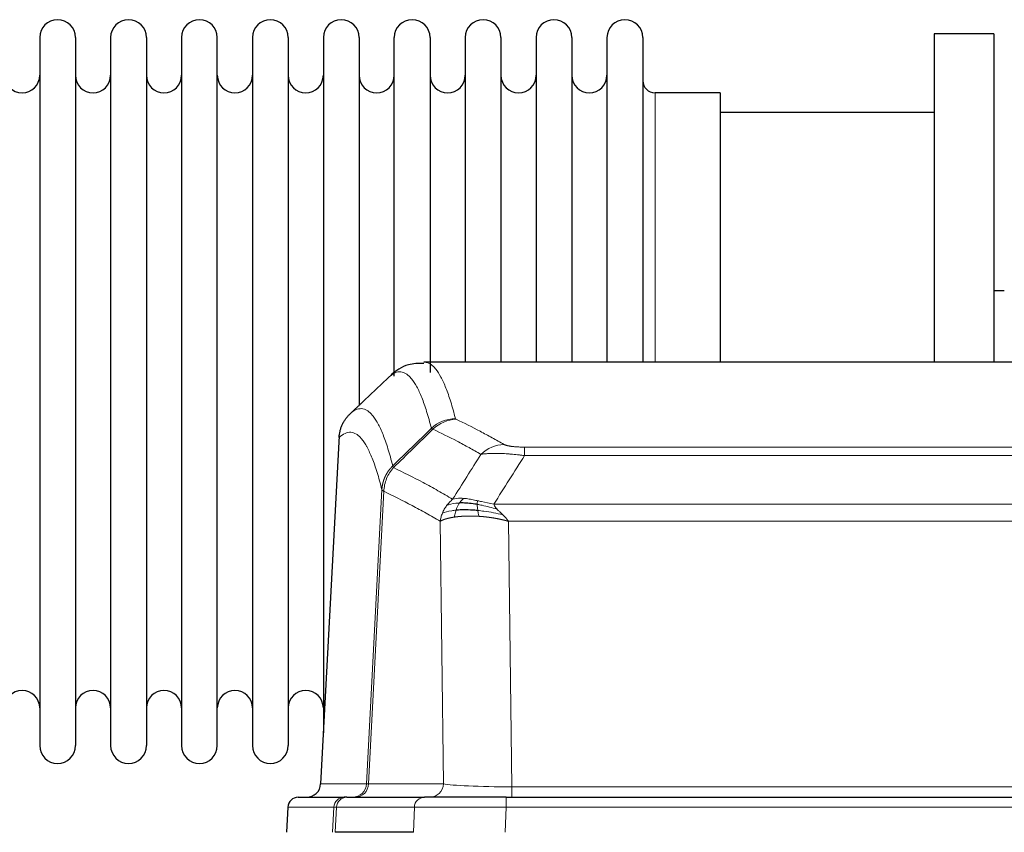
# Model space of a CAD drawing. Header units: inches. Extents: x 0 to 20790, y -12 to 14700.
# Tile 178 of 256: x 4586 to 4866, y 12181 to 12413. Entities that reach past the tile are written whole.
import ezdxf

# ---------------------------------------------------------------- set-up
doc = ezdxf.new("R2010")
doc.units = ezdxf.units.IN
doc.layers.add('1', color=7, linetype='Continuous', true_color=0xffffff)

msp = doc.modelspace()

# ---------------------------------------------------------------- linework, layer by layer
at = {"layer": '1', "color": 2, "linetype": 'Continuous', "lineweight": 25}
for p, q in [((4846.134, 12408.942), (4846.134, 12315.344)), ((4863.134, 12408.942), (4846.134, 12408.942)), ((4863.134, 12408.942), (4863.134, 12315.344)), ((4591.334, 12407.842), (4591.334, 12206.042)), ((4601.534, 12407.842), (4601.534, 12206.042)), ((4611.534, 12407.842), (4611.534, 12206.042)), ((4621.734, 12407.842), (4621.734, 12206.042)), ((4631.734, 12407.842), (4631.734, 12206.042)), ((4641.934, 12206.042), (4641.934, 12407.842)), ((4651.934, 12407.842), (4651.934, 12206.042)), ((4662.134, 12407.842), (4662.134, 12206.042)), ((4672.134, 12407.842), (4672.134, 12306.942)), ((4682.334, 12407.842), (4682.334, 12306.942)), ((4692.334, 12311.319), (4692.334, 12407.842)), ((4702.534, 12407.842), (4702.534, 12312.377)), ((4712.534, 12407.842), (4712.534, 12315.342)), ((4722.734, 12407.842), (4722.734, 12315.342)), ((4732.734, 12407.842), (4732.734, 12315.342)), ((4742.934, 12407.842), (4742.934, 12315.342)), ((4752.934, 12407.842), (4752.934, 12315.342)), ((4763.134, 12407.842), (4763.134, 12315.342)), ((4785.134, 12392.092), (4766.634, 12392.092)), ((4785.134, 12392.092), (4785.134, 12315.338)), ((4846.134, 12386.442), (4785.128, 12386.442)), ((4866.097, 12335.703), (4863.101, 12335.703)), ((4963.488, 12315.336), (4700.78, 12315.336)), ((4672.134, 12306.942), (4672.134, 12209.72)), ((4682.334, 12306.942), (4682.334, 12303.03)), ((4676.632, 12294.317), (4671.358, 12195.124)), ((4664.986, 12191.336), (4678.097, 12191.336)), ((4678.794, 12191.336), (4678.097, 12191.336)), ((4678.794, 12191.336), (4700.968, 12191.336)), ((4724.223, 12191.336), (4700.968, 12191.336)), ((4724.223, 12191.336), (4940.044, 12191.336)), ((4661.976, 12188.496), (4661.595, 12181.336)), ((4697.768, 12181.336), (4675.514, 12181.336))]:
    msp.add_line(p, q, dxfattribs=at)
at = {"layer": '1', "color": 110, "linetype": 'Continuous', "lineweight": 13}
for p, q in [((4766.634, 12392.092), (4766.634, 12315.338)), ((4676.618, 12293.823), (4671.37, 12195.127)), ((4729.462, 12291.13), (4934.805, 12291.13)), ((4729.462, 12288.713), (4729.462, 12291.13)), ((4934.805, 12288.713), (4729.462, 12288.713)), ((4684.436, 12195.127), (4688.813, 12278.996)), ((4689.369, 12278.519), (4685.017, 12195.127)), ((4720.731, 12274.883), (4943.536, 12274.883)), ((4706.369, 12195.127), (4705.412, 12269.974)), ((4724.844, 12269.984), (4725.812, 12194.301)), ((4939.424, 12269.984), (4724.844, 12269.984)), ((4671.37, 12195.127), (4684.436, 12195.127)), ((4685.017, 12195.127), (4706.369, 12195.127)), ((4725.812, 12194.301), (4938.455, 12194.301)), ((4725.812, 12191.336), (4725.812, 12194.301)), ((4724.223, 12188.493), (4724.223, 12191.336)), ((4661.992, 12188.493), (4661.612, 12181.336)), ((4675.103, 12188.493), (4661.992, 12188.493)), ((4674.729, 12181.336), (4675.103, 12188.493)), ((4675.887, 12188.493), (4675.514, 12181.336)), ((4698.061, 12188.493), (4675.887, 12188.493)), ((4697.768, 12181.336), (4698.061, 12188.493)), ((4724.223, 12188.493), (4723.93, 12181.336)), ((4940.044, 12188.493), (4724.223, 12188.493))]:
    msp.add_line(p, q, dxfattribs=at)
at = {"layer": '1', "color": 2, "linetype": 'Continuous', "lineweight": 25}
for centre, radius, start, end in [((4596.434, 12407.842), 5.1, 0, 180), ((4616.634, 12407.842), 5.1, 0, 180), ((4636.834, 12407.842), 5.1, 0, 180), ((4657.034, 12407.842), 5.1, 0, 180), ((4677.234, 12407.842), 5.1, 0, 180), ((4697.434, 12407.842), 5.1, 0, 180), ((4717.634, 12407.842), 5.1, 0, 180), ((4737.834, 12407.842), 5.1, 0, 180), ((4758.034, 12407.842), 5.1, 0, 180), ((4586.334, 12397.092), 5, 180, 0), ((4606.534, 12397.092), 5, 180, 0), ((4626.734, 12397.092), 5, 180, 0), ((4646.934, 12397.092), 5, 180, 0), ((4667.134, 12397.092), 5, 180, 0), ((4687.334, 12397.092), 5, 180, 0), ((4707.534, 12397.092), 5, 180, 0), ((4727.734, 12397.092), 5, 180, 0), ((4747.934, 12397.092), 5, 180, 0), ((4766.634, 12395.592), 3.5, 180, 270), ((4586.334, 12216.792), 5, 0, 180), ((4606.534, 12216.792), 5, 0, 180), ((4626.734, 12216.792), 5, 0, 180), ((4646.934, 12216.792), 5, 0, 180), ((4667.134, 12216.792), 5, 0, 180), ((4596.434, 12206.042), 5.1, 180, 0), ((4616.634, 12206.042), 5.1, 180, 0), ((4636.834, 12206.042), 5.1, 180, 0), ((4657.034, 12206.042), 5.1, 180, 0)]:
    msp.add_arc(centre, radius, start, end, dxfattribs=at)
at = {"layer": '1', "color": 110, "linetype": 'Continuous', "lineweight": 13}
for centre, major_axis, ratio, start_param, end_param in [((4709.767, 12289.28), (-9.695, -2.45), 0.9931439, 4.4664808, 5.2238901), ((4709.954, 12289.119), (-4.281, -9.037), 0.9659395, 3.5975691, 4.3432065), ((4723.615, 12281.973), (-4.97, -8.677), 0.9635717, 3.6779385, 4.4208965), ((4680.444, 12195.336), (0, 4), 0.9993908, 3.1415927, 4.6600291), ((4681.142, 12195.336), (0, 4), 0.9702957, 3.1415927, 4.6600291), ((4704.462, 12195.336), (20.038, 0.208), 0.001459, 3.176361, 3.3855124), ((4702.494, 12195.336), (0, 4), 0.9702957, 3.1415927, 4.6600291), ((4725.733, 12195.336), (-20.002, 0.052), 0.0517476, 0.2535919, 1.5749043), ((4678.097, 12188.336), (0, 3), 0.9993908, 0, 1.5184364), ((4678.794, 12188.336), (0, 3), 0.9702957, 0, 1.5184364), ((4700.968, 12188.336), (0, 3), 0.9702957, 0, 1.5184364), ((4702.115, 12188.336), (-27.029, 0.156), 0.000812, 6.0391365, 6.248288), ((4724.275, 12188.336), (-27.018, 0.123), 0.0058026, 4.7143189, 6.0386286)]:
    msp.add_ellipse(centre, major_axis=major_axis, ratio=ratio, start_param=start_param, end_param=end_param, dxfattribs=at)
at = {"layer": '1', "color": 2, "linetype": 'Continuous', "lineweight": 25}
for centre, major_axis, start_param, end_param in [((4667.378, 12195.336), (0, 4), 3.1415927, 4.6600291), ((4664.986, 12188.336), (0, 3), 0, 1.5184364)]:
    msp.add_ellipse(centre, major_axis=major_axis, ratio=0.9993908, start_param=start_param, end_param=end_param, dxfattribs=at)
for points, knots in [([(4700.739, 12314.916), (4699.133, 12315.004), (4695.554, 12314.848), (4692.363, 12312.611), (4691.301, 12311.489), (4691.175, 12311.341)], [0, 0, 0, 0, 0.3650186, 0.9185351, 1, 1, 1, 1]), ([(4676.618, 12293.823), (4676.647, 12294.454), (4676.737, 12295.082), (4676.96, 12296), (4677.049, 12296.303), (4677.255, 12296.897), (4677.372, 12297.189), (4677.634, 12297.76), (4677.778, 12298.04), (4678.092, 12298.582), (4678.262, 12298.846), (4678.626, 12299.355), (4678.82, 12299.601), (4679.23, 12300.073), (4679.447, 12300.298), (4679.673, 12300.513)], [0, 0, 0, 0, 0.25, 0.25, 0.375, 0.375, 0.5, 0.5, 0.625, 0.625, 0.75, 0.75, 0.875, 0.875, 1, 1, 1, 1]), ([(4715.963, 12274.793), (4715.734, 12274.832), (4715.507, 12274.869), (4714.605, 12275.005), (4713.946, 12275.083), (4712.676, 12275.186), (4712.066, 12275.212), (4711.294, 12275.209), (4711.105, 12275.206), (4710.919, 12275.199)], [0, 0, 0, 0, 0.125, 0.125, 0.5, 0.5, 0.875, 0.875, 1, 1, 1, 1]), ([(4716.131, 12273.051), (4715.843, 12273.078), (4715.556, 12273.102), (4714.422, 12273.185), (4713.599, 12273.22), (4712.034, 12273.238), (4711.293, 12273.222), (4710.375, 12273.17), (4710.151, 12273.154), (4709.934, 12273.137)], [0, 0, 0, 0, 0.125, 0.125, 0.5, 0.5, 0.875, 0.875, 1, 1, 1, 1])]:
    msp.add_open_spline(points, degree=3, knots=knots, dxfattribs=at)
at = {"layer": '1', "color": 110, "linetype": 'Continuous', "lineweight": 13}
for points, knots in [([(4700.787, 12315.336), (4700.88, 12315.336), (4701.503, 12315.307), (4702.116, 12315.083), (4702.887, 12314.586), (4703.269, 12314.284), (4703.648, 12313.904), (4703.899, 12313.632), (4704.024, 12313.487), (4704.648, 12312.72), (4705.139, 12311.966), (4705.864, 12310.623), (4706.104, 12310.14), (4706.58, 12309.103), (4706.816, 12308.55), (4707.518, 12306.785), (4708.439, 12304.151), (4709.329, 12300.954), (4709.767, 12299.215)], [0, 0, 0, 0, 0.0285171, 0.1904309, 0.1904309, 0.2713878, 0.3118663, 0.3118663, 0.3523447, 0.3523447, 0.5142585, 0.5142585, 0.5952154, 0.5952154, 0.6761724, 0.6761724, 0.8380862, 1, 1, 1, 1]), ([(4702.899, 12296.477), (4702.461, 12298.214), (4701.569, 12301.408), (4700.647, 12304.04), (4699.944, 12305.804), (4699.708, 12306.357), (4699.232, 12307.392), (4698.992, 12307.875), (4698.265, 12309.218), (4697.773, 12309.972), (4697.149, 12310.739), (4697.024, 12310.884), (4696.772, 12311.155), (4696.393, 12311.536), (4696.01, 12311.838), (4695.239, 12312.335), (4694.195, 12312.717), (4692.585, 12312.446), (4691.483, 12311.702), (4690.925, 12311.19)], [0, 0, 0, 0, 0.125, 0.25, 0.25, 0.3125, 0.3125, 0.375, 0.375, 0.5, 0.5, 0.53125, 0.53125, 0.5625, 0.625, 0.625, 0.75, 0.875, 1, 1, 1, 1]), ([(4679.673, 12300.513), (4680.245, 12301.067), (4681.372, 12301.881), (4683.017, 12302.226), (4684.084, 12301.872), (4684.872, 12301.388), (4685.263, 12301.091), (4685.715, 12300.648), (4685.907, 12300.438), (4686.035, 12300.293), (4686.099, 12300.219), (4686.418, 12299.834), (4686.798, 12299.318), (4687.236, 12298.62), (4687.422, 12298.301), (4687.546, 12298.083), (4687.608, 12297.972), (4688.164, 12296.951), (4689.137, 12294.846), (4690.548, 12290.814), (4691.456, 12287.543), (4691.902, 12285.762)], [0, 0, 0, 0, 0.125, 0.25, 0.375, 0.375, 0.4375, 0.46875, 0.484375, 0.484375, 0.5, 0.5, 0.5625, 0.59375, 0.609375, 0.609375, 0.625, 0.625, 0.75, 0.875, 1, 1, 1, 1]), ([(4709.954, 12299.054), (4709.898, 12299.08), (4709.855, 12299.107), (4709.792, 12299.161), (4709.774, 12299.188), (4709.767, 12299.215)], [0, 0, 0, 0, 0.5, 0.5, 1, 1, 1, 1]), ([(4709.954, 12299.054), (4712.24, 12297.967), (4714.521, 12296.825), (4717.936, 12295.032), (4719.074, 12294.42), (4721.346, 12293.17), (4722.481, 12292.531), (4723.615, 12291.879)], [0, 0, 0, 0, 0.5, 0.5, 0.75, 0.75, 1, 1, 1, 1]), ([(4688.813, 12278.996), (4688.368, 12280.775), (4687.462, 12284.044), (4686.055, 12288.075), (4685.085, 12290.183), (4684.531, 12291.206), (4684.469, 12291.317), (4684.345, 12291.535), (4684.159, 12291.856), (4683.723, 12292.556), (4683.344, 12293.074), (4683.026, 12293.46), (4682.962, 12293.535), (4682.835, 12293.681), (4682.643, 12293.892), (4682.192, 12294.338), (4681.802, 12294.638), (4681.016, 12295.129), (4679.953, 12295.493), (4678.312, 12295.167), (4677.188, 12294.368), (4676.618, 12293.823)], [0, 0, 0, 0, 0.125, 0.25, 0.375, 0.375, 0.390625, 0.390625, 0.40625, 0.4375, 0.5, 0.5, 0.515625, 0.515625, 0.53125, 0.5625, 0.625, 0.625, 0.75, 0.875, 1, 1, 1, 1]), ([(4717.035, 12289.054), (4715.9, 12289.707), (4714.763, 12290.346), (4712.488, 12291.598), (4711.349, 12292.21), (4707.93, 12294.005), (4705.646, 12295.148), (4703.358, 12296.237)], [0, 0, 0, 0, 0.25, 0.25, 0.5, 0.5, 1, 1, 1, 1]), ([(4729.462, 12291.13), (4729.28, 12291.13), (4729.097, 12291.131), (4728.734, 12291.135), (4728.554, 12291.138), (4728.198, 12291.148), (4728.023, 12291.153), (4727.676, 12291.167), (4727.505, 12291.176), (4727.294, 12291.187), (4727.252, 12291.19), (4727.169, 12291.195), (4727.044, 12291.203), (4726.923, 12291.211), (4726.684, 12291.229), (4726.376, 12291.255), (4726.089, 12291.286), (4725.916, 12291.306), (4725.881, 12291.31), (4725.813, 12291.318), (4725.78, 12291.323), (4725.68, 12291.336), (4725.615, 12291.345), (4725.425, 12291.371), (4725.306, 12291.39), (4725.079, 12291.429), (4724.972, 12291.449), (4724.769, 12291.49), (4724.674, 12291.511), (4724.561, 12291.538), (4724.539, 12291.544), (4724.495, 12291.555), (4724.473, 12291.56), (4724.409, 12291.577), (4724.368, 12291.588), (4724.25, 12291.621), (4724.176, 12291.644), (4724.039, 12291.69), (4723.976, 12291.713), (4723.799, 12291.783), (4723.699, 12291.831), (4723.615, 12291.879)], [0, 0, 0, 0, 0.0625, 0.0625, 0.125, 0.125, 0.1875, 0.1875, 0.25, 0.25, 0.265625, 0.265625, 0.28125, 0.3125, 0.3125, 0.375, 0.4375, 0.4375, 0.453125, 0.453125, 0.46875, 0.46875, 0.5, 0.5, 0.5625, 0.5625, 0.625, 0.625, 0.6875, 0.6875, 0.703125, 0.703125, 0.71875, 0.71875, 0.75, 0.75, 0.8125, 0.8125, 0.875, 0.875, 1, 1, 1, 1]), ([(4729.462, 12288.713), (4729.128, 12288.756), (4728.794, 12288.797), (4728.131, 12288.875), (4727.803, 12288.912), (4726.827, 12289.016), (4726.19, 12289.077), (4725.487, 12289.135), (4725.409, 12289.141), (4725.254, 12289.154), (4725.176, 12289.16), (4724.945, 12289.177), (4724.792, 12289.188), (4724.337, 12289.22), (4723.742, 12289.258), (4723.17, 12289.286), (4722.748, 12289.303), (4722.54, 12289.311), (4722.334, 12289.317), (4722.198, 12289.321), (4722.13, 12289.323), (4721.525, 12289.338), (4721.017, 12289.342), (4720.297, 12289.334), (4720.065, 12289.329), (4719.726, 12289.318), (4719.615, 12289.314), (4719.397, 12289.304), (4719.289, 12289.299), (4718.762, 12289.269), (4718.374, 12289.237), (4717.659, 12289.157), (4717.333, 12289.11), (4717.035, 12289.054)], [0, 0, 0, 0, 0.0625, 0.0625, 0.125, 0.125, 0.25, 0.25, 0.265625, 0.265625, 0.28125, 0.28125, 0.3125, 0.3125, 0.375, 0.4375, 0.4375, 0.46875, 0.484375, 0.484375, 0.5, 0.5, 0.625, 0.625, 0.6875, 0.6875, 0.71875, 0.71875, 0.75, 0.75, 0.875, 0.875, 1, 1, 1, 1]), ([(4688.813, 12278.996), (4688.814, 12279.013), (4688.816, 12279.046), (4688.819, 12279.097), (4688.822, 12279.148), (4688.826, 12279.199), (4688.829, 12279.249), (4688.833, 12279.3), (4688.838, 12279.35), (4688.842, 12279.401), (4688.847, 12279.452), (4688.852, 12279.502), (4688.858, 12279.553), (4688.863, 12279.603), (4688.869, 12279.654), (4688.875, 12279.704), (4688.882, 12279.754), (4688.888, 12279.805), (4688.895, 12279.855), (4688.902, 12279.905), (4688.909, 12279.956), (4688.917, 12280.006), (4688.925, 12280.056), (4688.933, 12280.106), (4688.941, 12280.156), (4688.95, 12280.206), (4688.959, 12280.256), (4688.968, 12280.306), (4688.977, 12280.356), (4688.987, 12280.406), (4688.997, 12280.456), (4689.007, 12280.506), (4689.017, 12280.555), (4689.028, 12280.605), (4689.039, 12280.655), (4689.05, 12280.704), (4689.061, 12280.754), (4689.073, 12280.803), (4689.085, 12280.853), (4689.097, 12280.902), (4689.109, 12280.951), (4689.122, 12281), (4689.135, 12281.05), (4689.148, 12281.099), (4689.161, 12281.148), (4689.175, 12281.197), (4689.189, 12281.245), (4689.203, 12281.294), (4689.217, 12281.343), (4689.232, 12281.392), (4689.247, 12281.44), (4689.262, 12281.489), (4689.277, 12281.537), (4689.293, 12281.585), (4689.308, 12281.634), (4689.324, 12281.682), (4689.341, 12281.73), (4689.357, 12281.778), (4689.374, 12281.826), (4689.391, 12281.874), (4689.408, 12281.921), (4689.426, 12281.969), (4689.443, 12282.017), (4689.461, 12282.064), (4689.479, 12282.112), (4689.498, 12282.159), (4689.517, 12282.206), (4689.535, 12282.253), (4689.555, 12282.3), (4689.574, 12282.347), (4689.594, 12282.394), (4689.613, 12282.441), (4689.633, 12282.487), (4689.654, 12282.534), (4689.674, 12282.58), (4689.695, 12282.627), (4689.722, 12282.686), (4689.756, 12282.759), (4689.797, 12282.845), (4689.838, 12282.931), (4689.881, 12283.016), (4689.924, 12283.101), (4689.968, 12283.186), (4690.013, 12283.27), (4690.059, 12283.353), (4690.105, 12283.436), (4690.152, 12283.519), (4690.2, 12283.601), (4690.249, 12283.683), (4690.298, 12283.764), (4690.348, 12283.845), (4690.399, 12283.926), (4690.451, 12284.006), (4690.503, 12284.085), (4690.556, 12284.164), (4690.61, 12284.242), (4690.665, 12284.32), (4690.72, 12284.398), (4690.776, 12284.475), (4690.833, 12284.551), (4690.891, 12284.627), (4690.949, 12284.702), (4691.008, 12284.777), (4691.067, 12284.851), (4691.128, 12284.925), (4691.189, 12284.998), (4691.25, 12285.07), (4691.312, 12285.142), (4691.375, 12285.213), (4691.439, 12285.284), (4691.503, 12285.354), (4691.568, 12285.424), (4691.634, 12285.493), (4691.7, 12285.561), (4691.767, 12285.628), (4691.834, 12285.695), (4691.88, 12285.74), (4691.902, 12285.762)], [0, 0, 0, 0, 0.0066687, 0.0133374, 0.0200061, 0.0266746, 0.0333432, 0.0400116, 0.0466801, 0.0533484, 0.0600168, 0.066685, 0.0733532, 0.0800214, 0.0866895, 0.0933575, 0.1000255, 0.1066935, 0.1133614, 0.1200292, 0.126697, 0.1333647, 0.1400324, 0.1467001, 0.1533676, 0.1600352, 0.1667026, 0.1733701, 0.1800374, 0.1867047, 0.193372, 0.2000392, 0.2067064, 0.2133735, 0.2200405, 0.2267075, 0.2333745, 0.2400414, 0.2467082, 0.253375, 0.2600418, 0.2667085, 0.2733751, 0.2800417, 0.2867082, 0.2933747, 0.3000412, 0.3067075, 0.3133739, 0.3200401, 0.3267064, 0.3333725, 0.3400387, 0.3467047, 0.3533708, 0.3600367, 0.3667026, 0.3733685, 0.3800343, 0.3867001, 0.3933658, 0.4000315, 0.4066971, 0.4133626, 0.4200281, 0.4266936, 0.433359, 0.4400243, 0.4466896, 0.4533549, 0.4600201, 0.4666852, 0.4733503, 0.4800154, 0.4866804, 0.4933453, 0.5000102, 0.5125098, 0.5250093, 0.5375088, 0.5500082, 0.5625077, 0.5750071, 0.5875066, 0.600006, 0.6125054, 0.6250049, 0.6375043, 0.6500037, 0.6625032, 0.6750026, 0.6875021, 0.7000016, 0.7125011, 0.7250006, 0.7375001, 0.7499997, 0.7624993, 0.7749989, 0.7874985, 0.7999982, 0.812498, 0.8249977, 0.8374975, 0.8499974, 0.8624973, 0.8749972, 0.8874972, 0.8999973, 0.9124974, 0.9249976, 0.9374978, 0.9499981, 0.9624985, 0.9749989, 0.9874994, 1, 1, 1, 1]), ([(4689.369, 12278.519), (4689.391, 12279.15), (4689.468, 12279.778), (4689.732, 12281.007), (4689.918, 12281.607), (4690.389, 12282.759), (4690.674, 12283.312), (4691.333, 12284.349), (4691.706, 12284.834), (4692.114, 12285.279)], [0, 0, 0, 0, 0.25, 0.25, 0.5, 0.5, 0.75, 0.75, 1, 1, 1, 1]), ([(4692.114, 12285.279), (4692.039, 12285.367), (4691.997, 12285.464), (4691.939, 12285.637), (4691.923, 12285.713), (4691.902, 12285.762)], [0, 0, 0, 0, 0.5, 0.5, 1, 1, 1, 1]), ([(4692.114, 12285.279), (4694.937, 12283.94), (4697.752, 12282.519), (4701.966, 12280.264), (4703.369, 12279.492), (4706.171, 12277.907), (4707.57, 12277.094), (4708.968, 12276.26)], [0, 0, 0, 0, 0.5, 0.5, 0.75, 0.75, 1, 1, 1, 1]), ([(4689.369, 12278.519), (4689.364, 12278.522), (4689.354, 12278.529), (4689.339, 12278.539), (4689.324, 12278.548), (4689.308, 12278.558), (4689.293, 12278.568), (4689.278, 12278.578), (4689.262, 12278.587), (4689.247, 12278.597), (4689.232, 12278.607), (4689.216, 12278.617), (4689.201, 12278.627), (4689.185, 12278.637), (4689.17, 12278.647), (4689.155, 12278.657), (4689.14, 12278.667), (4689.125, 12278.677), (4689.11, 12278.687), (4689.095, 12278.697), (4689.081, 12278.708), (4689.066, 12278.718), (4689.052, 12278.728), (4689.038, 12278.738), (4689.024, 12278.748), (4689.01, 12278.759), (4688.997, 12278.769), (4688.976, 12278.785), (4688.95, 12278.807), (4688.922, 12278.833), (4688.898, 12278.857), (4688.879, 12278.879), (4688.863, 12278.899), (4688.85, 12278.917), (4688.84, 12278.933), (4688.832, 12278.947), (4688.826, 12278.96), (4688.822, 12278.97), (4688.818, 12278.979), (4688.816, 12278.986), (4688.814, 12278.991), (4688.813, 12278.994), (4688.813, 12278.995), (4688.813, 12278.996)], [0, 0, 0, 0, 0.0155037, 0.0313049, 0.0474035, 0.0637997, 0.0804935, 0.097485, 0.1147743, 0.1323613, 0.1502462, 0.1684289, 0.1869096, 0.2056883, 0.224765, 0.2441397, 0.2638126, 0.2837835, 0.3040527, 0.32462, 0.3454856, 0.3666494, 0.3881116, 0.409872, 0.4319308, 0.454288, 0.4769435, 0.4998975, 0.5635611, 0.6228928, 0.6778927, 0.7285606, 0.7748966, 0.8169007, 0.8545729, 0.8879131, 0.9169214, 0.9415977, 0.9619421, 0.9779545, 0.989635, 0.9969835, 1, 1, 1, 1]), ([(4705.412, 12269.974), (4704.081, 12270.761), (4702.749, 12271.529), (4700.081, 12273.027), (4698.745, 12273.758), (4694.735, 12275.894), (4692.055, 12277.244), (4689.369, 12278.519)], [0, 0, 0, 0, 0.25, 0.25, 0.5, 0.5, 1, 1, 1, 1]), ([(4706.051, 12272.313), (4706.207, 12272.688), (4706.387, 12273.057), (4706.791, 12273.772), (4707.016, 12274.119), (4707.261, 12274.453)], [0, 0, 0, 0, 0.5, 0.5, 1, 1, 1, 1]), ([(4707.261, 12274.453), (4707.507, 12274.784), (4707.774, 12275.101), (4708.344, 12275.705), (4708.648, 12275.992), (4708.968, 12276.26)], [0, 0, 0, 0, 0.5, 0.5, 1, 1, 1, 1]), ([(4710.919, 12275.199), (4710.548, 12275.186), (4710.191, 12275.161), (4708.831, 12275.009), (4707.96, 12274.784), (4707.261, 12274.453)], [0, 0, 0, 0, 0.25, 0.25, 1, 1, 1, 1]), ([(4712.144, 12276.522), (4711.845, 12276.547), (4711.554, 12276.563), (4710.428, 12276.579), (4709.661, 12276.485), (4708.968, 12276.26)], [0, 0, 0, 0, 0.25, 0.25, 1, 1, 1, 1]), ([(4709.934, 12273.137), (4709.964, 12273.227), (4709.997, 12273.318), (4710.131, 12273.682), (4710.244, 12273.954), (4710.494, 12274.479), (4710.63, 12274.732), (4710.821, 12275.047), (4710.87, 12275.124), (4710.919, 12275.199)], [0, 0, 0, 0, 0.125, 0.125, 0.5, 0.5, 0.875, 0.875, 1, 1, 1, 1]), ([(4710.919, 12275.199), (4711.018, 12275.349), (4711.119, 12275.491), (4711.376, 12275.819), (4711.534, 12275.993), (4711.844, 12276.294), (4711.998, 12276.42), (4712.144, 12276.522)], [0, 0, 0, 0, 0.25, 0.25, 0.625, 0.625, 1, 1, 1, 1]), ([(4716.113, 12275.826), (4715.933, 12275.866), (4715.754, 12275.906), (4715.047, 12276.059), (4714.532, 12276.166), (4713.538, 12276.347), (4713.059, 12276.422), (4712.445, 12276.493), (4712.293, 12276.509), (4712.144, 12276.522)], [0, 0, 0, 0, 0.125, 0.125, 0.5, 0.5, 0.875, 0.875, 1, 1, 1, 1]), ([(4715.963, 12274.793), (4715.961, 12274.917), (4715.963, 12275.033), (4715.976, 12275.298), (4715.992, 12275.436), (4716.04, 12275.665), (4716.073, 12275.757), (4716.113, 12275.826)], [0, 0, 0, 0, 0.25, 0.25, 0.625, 0.625, 1, 1, 1, 1]), ([(4721.602, 12273.439), (4720.191, 12273.861), (4718.755, 12274.237), (4716.884, 12274.627), (4716.42, 12274.715), (4715.963, 12274.793)], [0, 0, 0, 0, 0.75, 0.75, 1, 1, 1, 1]), ([(4716.131, 12273.051), (4716.119, 12273.129), (4716.108, 12273.206), (4716.063, 12273.516), (4716.034, 12273.748), (4715.99, 12274.192), (4715.975, 12274.405), (4715.965, 12274.668), (4715.964, 12274.731), (4715.963, 12274.793)], [0, 0, 0, 0, 0.125, 0.125, 0.5, 0.5, 0.875, 0.875, 1, 1, 1, 1]), ([(4720.731, 12274.883), (4719.511, 12275.072), (4718.334, 12275.328), (4716.841, 12275.663), (4716.473, 12275.746), (4716.113, 12275.826)], [0, 0, 0, 0, 0.75, 0.75, 1, 1, 1, 1]), ([(4721.602, 12273.439), (4721.483, 12273.566), (4721.373, 12273.692), (4721.125, 12274.001), (4721, 12274.183), (4720.813, 12274.539), (4720.752, 12274.713), (4720.731, 12274.883)], [0, 0, 0, 0, 0.25, 0.25, 0.625, 0.625, 1, 1, 1, 1]), ([(4705.412, 12269.974), (4705.469, 12270.371), (4705.551, 12270.766), (4705.764, 12271.548), (4705.896, 12271.934), (4706.051, 12272.313)], [0, 0, 0, 0, 0.5, 0.5, 1, 1, 1, 1]), ([(4709.443, 12271.175), (4709.432, 12271.174), (4709.409, 12271.17), (4709.374, 12271.165), (4709.338, 12271.16), (4709.302, 12271.154), (4709.266, 12271.148), (4709.23, 12271.143), (4709.193, 12271.137), (4709.155, 12271.131), (4709.118, 12271.125), (4709.08, 12271.118), (4709.041, 12271.112), (4709.002, 12271.105), (4708.963, 12271.099), (4708.924, 12271.092), (4708.884, 12271.085), (4708.844, 12271.078), (4708.803, 12271.071), (4708.763, 12271.063), (4708.722, 12271.056), (4708.68, 12271.048), (4708.639, 12271.04), (4708.597, 12271.032), (4708.555, 12271.024), (4708.512, 12271.016), (4708.47, 12271.007), (4708.427, 12270.999), (4708.383, 12270.99), (4708.34, 12270.981), (4708.296, 12270.972), (4708.252, 12270.963), (4708.208, 12270.954), (4708.164, 12270.944), (4708.12, 12270.935), (4708.075, 12270.925), (4708.03, 12270.915), (4707.985, 12270.905), (4707.94, 12270.894), (4707.895, 12270.884), (4707.849, 12270.873), (4707.804, 12270.863), (4707.758, 12270.852), (4707.713, 12270.841), (4707.667, 12270.829), (4707.621, 12270.818), (4707.575, 12270.806), (4707.529, 12270.794), (4707.483, 12270.783), (4707.436, 12270.77), (4707.39, 12270.758), (4707.344, 12270.746), (4707.298, 12270.733), (4707.251, 12270.72), (4707.205, 12270.707), (4707.159, 12270.694), (4707.113, 12270.681), (4707.067, 12270.667), (4707.021, 12270.654), (4706.975, 12270.64), (4706.929, 12270.626), (4706.883, 12270.611), (4706.837, 12270.597), (4706.792, 12270.582), (4706.746, 12270.568), (4706.701, 12270.553), (4706.656, 12270.537), (4706.611, 12270.522), (4706.566, 12270.507), (4706.521, 12270.491), (4706.477, 12270.475), (4706.433, 12270.459), (4706.389, 12270.443), (4706.345, 12270.426), (4706.302, 12270.409), (4706.259, 12270.393), (4706.216, 12270.376), (4706.173, 12270.358), (4706.131, 12270.341), (4706.089, 12270.323), (4706.048, 12270.306), (4706.007, 12270.288), (4705.966, 12270.269), (4705.926, 12270.251), (4705.886, 12270.232), (4705.846, 12270.214), (4705.807, 12270.195), (4705.769, 12270.176), (4705.73, 12270.156), (4705.693, 12270.137), (4705.656, 12270.117), (4705.619, 12270.097), (4705.583, 12270.077), (4705.548, 12270.057), (4705.513, 12270.036), (4705.478, 12270.016), (4705.445, 12269.995), (4705.423, 12269.981), (4705.412, 12269.974)], [0, 0, 0, 0, 0.0060657, 0.012223, 0.0184718, 0.0248123, 0.0312443, 0.0377679, 0.0443831, 0.0510899, 0.0578883, 0.0647782, 0.0717598, 0.0788329, 0.0859977, 0.093254, 0.1006019, 0.1080414, 0.1155725, 0.1231952, 0.1309095, 0.1387154, 0.1466129, 0.1546019, 0.1626826, 0.1708549, 0.1791188, 0.1874742, 0.1959213, 0.20446, 0.2130903, 0.2218121, 0.2306256, 0.2395307, 0.2485274, 0.2576156, 0.2667955, 0.276067, 0.2854301, 0.2948848, 0.3044311, 0.314069, 0.3237985, 0.3336196, 0.3435324, 0.3535367, 0.3636326, 0.3738202, 0.3840993, 0.3944701, 0.4049324, 0.4154864, 0.426132, 0.4368691, 0.4476979, 0.4586183, 0.4696303, 0.480734, 0.4919292, 0.503216, 0.5145945, 0.5260645, 0.5376262, 0.5492795, 0.5610244, 0.5728609, 0.584789, 0.5968087, 0.60892, 0.621123, 0.6334175, 0.6458037, 0.6582815, 0.6708509, 0.6835119, 0.6962645, 0.7091087, 0.7220445, 0.735072, 0.748191, 0.7614017, 0.774704, 0.7880979, 0.8015834, 0.8151605, 0.8288293, 0.8425896, 0.8564416, 0.8703852, 0.8844204, 0.8985472, 0.9127656, 0.9270756, 0.9414773, 0.9559705, 0.9705554, 0.9852319, 1, 1, 1, 1]), ([(4709.934, 12273.137), (4709.499, 12273.101), (4709.089, 12273.055), (4707.559, 12272.838), (4706.663, 12272.598), (4706.051, 12272.313)], [0, 0, 0, 0, 0.25, 0.25, 1, 1, 1, 1]), ([(4709.443, 12271.175), (4709.479, 12271.376), (4709.522, 12271.599), (4709.627, 12272.078), (4709.69, 12272.334), (4709.816, 12272.775), (4709.872, 12272.955), (4709.934, 12273.137)], [0, 0, 0, 0, 0.375, 0.375, 0.75, 0.75, 1, 1, 1, 1]), ([(4716.446, 12271.401), (4716.424, 12271.402), (4716.38, 12271.405), (4716.314, 12271.409), (4716.248, 12271.413), (4716.182, 12271.417), (4716.116, 12271.42), (4716.05, 12271.424), (4715.984, 12271.427), (4715.918, 12271.431), (4715.851, 12271.434), (4715.785, 12271.437), (4715.718, 12271.44), (4715.652, 12271.443), (4715.585, 12271.446), (4715.519, 12271.448), (4715.452, 12271.451), (4715.385, 12271.454), (4715.319, 12271.456), (4715.252, 12271.458), (4715.185, 12271.46), (4715.118, 12271.462), (4715.051, 12271.464), (4714.984, 12271.466), (4714.918, 12271.468), (4714.851, 12271.469), (4714.784, 12271.471), (4714.717, 12271.472), (4714.65, 12271.473), (4714.582, 12271.475), (4714.515, 12271.476), (4714.448, 12271.476), (4714.381, 12271.477), (4714.314, 12271.478), (4714.247, 12271.478), (4714.18, 12271.479), (4714.113, 12271.479), (4714.046, 12271.479), (4713.979, 12271.479), (4713.912, 12271.479), (4713.844, 12271.479), (4713.777, 12271.479), (4713.71, 12271.478), (4713.643, 12271.478), (4713.576, 12271.477), (4713.509, 12271.476), (4713.442, 12271.476), (4713.375, 12271.475), (4713.308, 12271.473), (4713.241, 12271.472), (4713.174, 12271.471), (4713.108, 12271.469), (4713.041, 12271.468), (4712.974, 12271.466), (4712.907, 12271.464), (4712.84, 12271.462), (4712.774, 12271.46), (4712.707, 12271.458), (4712.641, 12271.455), (4712.574, 12271.453), (4712.508, 12271.45), (4712.441, 12271.448), (4712.375, 12271.445), (4712.309, 12271.442), (4712.243, 12271.439), (4712.177, 12271.435), (4712.11, 12271.432), (4712.045, 12271.429), (4711.979, 12271.425), (4711.913, 12271.421), (4711.847, 12271.417), (4711.782, 12271.413), (4711.716, 12271.409), (4711.651, 12271.405), (4711.585, 12271.401), (4711.52, 12271.396), (4711.455, 12271.392), (4711.39, 12271.387), (4711.325, 12271.382), (4711.26, 12271.377), (4711.195, 12271.372), (4711.131, 12271.367), (4711.066, 12271.361), (4711.002, 12271.356), (4710.938, 12271.35), (4710.874, 12271.344), (4710.81, 12271.338), (4710.746, 12271.332), (4710.682, 12271.326), (4710.619, 12271.32), (4710.555, 12271.313), (4710.492, 12271.307), (4710.429, 12271.3), (4710.366, 12271.293), (4710.303, 12271.286), (4710.241, 12271.279), (4710.178, 12271.272), (4710.116, 12271.265), (4710.054, 12271.257), (4709.992, 12271.25), (4709.93, 12271.242), (4709.869, 12271.234), (4709.807, 12271.226), (4709.746, 12271.218), (4709.685, 12271.21), (4709.624, 12271.201), (4709.564, 12271.193), (4709.503, 12271.184), (4709.463, 12271.178), (4709.443, 12271.175)], [0, 0, 0, 0, 0.0082024, 0.0164263, 0.0246716, 0.0329384, 0.0412265, 0.0495362, 0.0578672, 0.0662198, 0.0745938, 0.0829892, 0.0914062, 0.0998446, 0.1083045, 0.1167859, 0.1252887, 0.1338131, 0.1423589, 0.1509263, 0.1595151, 0.1681255, 0.1767574, 0.1854108, 0.1940858, 0.2027822, 0.2115002, 0.2202398, 0.2290008, 0.2377835, 0.2465876, 0.2554134, 0.2642606, 0.2731295, 0.2820199, 0.2909319, 0.2998654, 0.3088206, 0.3177973, 0.3267956, 0.3358154, 0.3448569, 0.35392, 0.3630047, 0.3721109, 0.3812388, 0.3903883, 0.3995594, 0.4087522, 0.4179665, 0.4272025, 0.4364601, 0.4457393, 0.4550402, 0.4643627, 0.4737069, 0.4830727, 0.4924601, 0.5018692, 0.5113, 0.5207524, 0.5302265, 0.5397222, 0.5492397, 0.5587788, 0.5683395, 0.577922, 0.5875261, 0.5971519, 0.6067994, 0.6164686, 0.6261595, 0.6358721, 0.6456064, 0.6553624, 0.6651401, 0.6749395, 0.6847606, 0.6946034, 0.704468, 0.7143542, 0.7242622, 0.734192, 0.7441434, 0.7541166, 0.7641115, 0.7741282, 0.7841666, 0.7942268, 0.8043087, 0.8144123, 0.8245377, 0.8346848, 0.8448538, 0.8550444, 0.8652568, 0.875491, 0.885747, 0.8960247, 0.9063242, 0.9166455, 0.9269886, 0.9373534, 0.9477401, 0.9581485, 0.9685787, 0.9790306, 0.9895044, 1, 1, 1, 1]), ([(4716.446, 12271.401), (4716.413, 12271.563), (4716.374, 12271.749), (4716.292, 12272.151), (4716.249, 12272.368), (4716.182, 12272.743), (4716.156, 12272.897), (4716.131, 12273.051)], [0, 0, 0, 0, 0.375, 0.375, 0.75, 0.75, 1, 1, 1, 1]), ([(4723.273, 12271.821), (4721.5, 12272.273), (4719.671, 12272.619), (4717.297, 12272.932), (4716.709, 12272.998), (4716.131, 12273.051)], [0, 0, 0, 0, 0.75, 0.75, 1, 1, 1, 1]), ([(4724.844, 12269.984), (4724.822, 12269.991), (4724.777, 12270.003), (4724.711, 12270.021), (4724.644, 12270.04), (4724.578, 12270.058), (4724.511, 12270.077), (4724.444, 12270.095), (4724.377, 12270.113), (4724.31, 12270.131), (4724.243, 12270.148), (4724.176, 12270.166), (4724.108, 12270.184), (4724.041, 12270.201), (4723.973, 12270.219), (4723.905, 12270.236), (4723.838, 12270.253), (4723.77, 12270.27), (4723.702, 12270.287), (4723.634, 12270.304), (4723.566, 12270.321), (4723.497, 12270.337), (4723.429, 12270.354), (4723.36, 12270.37), (4723.292, 12270.386), (4723.223, 12270.403), (4723.154, 12270.419), (4723.086, 12270.435), (4723.017, 12270.45), (4722.948, 12270.466), (4722.879, 12270.482), (4722.81, 12270.497), (4722.74, 12270.513), (4722.671, 12270.528), (4722.602, 12270.543), (4722.532, 12270.558), (4722.462, 12270.573), (4722.393, 12270.588), (4722.323, 12270.603), (4722.253, 12270.617), (4722.183, 12270.632), (4722.113, 12270.646), (4722.043, 12270.661), (4721.973, 12270.675), (4721.903, 12270.689), (4721.833, 12270.703), (4721.762, 12270.717), (4721.692, 12270.73), (4721.621, 12270.744), (4721.551, 12270.757), (4721.48, 12270.771), (4721.41, 12270.784), (4721.339, 12270.797), (4721.268, 12270.81), (4721.197, 12270.823), (4721.126, 12270.836), (4721.055, 12270.848), (4720.984, 12270.861), (4720.913, 12270.873), (4720.842, 12270.885), (4720.771, 12270.898), (4720.7, 12270.91), (4720.628, 12270.921), (4720.557, 12270.933), (4720.485, 12270.945), (4720.414, 12270.957), (4720.342, 12270.968), (4720.271, 12270.979), (4720.199, 12270.991), (4720.128, 12271.002), (4720.056, 12271.013), (4719.984, 12271.023), (4719.912, 12271.034), (4719.841, 12271.045), (4719.769, 12271.055), (4719.697, 12271.066), (4719.625, 12271.076), (4719.553, 12271.086), (4719.481, 12271.096), (4719.409, 12271.106), (4719.337, 12271.115), (4719.265, 12271.125), (4719.193, 12271.134), (4719.121, 12271.144), (4719.048, 12271.153), (4718.976, 12271.162), (4718.904, 12271.171), (4718.832, 12271.18), (4718.759, 12271.189), (4718.687, 12271.197), (4718.615, 12271.206), (4718.543, 12271.214), (4718.47, 12271.222), (4718.398, 12271.231), (4718.326, 12271.239), (4718.253, 12271.246), (4718.181, 12271.254), (4718.109, 12271.262), (4718.036, 12271.269), (4717.964, 12271.276), (4717.891, 12271.284), (4717.819, 12271.291), (4717.747, 12271.298), (4717.674, 12271.305), (4717.602, 12271.311), (4717.53, 12271.318), (4717.457, 12271.324), (4717.385, 12271.331), (4717.313, 12271.337), (4717.24, 12271.343), (4717.168, 12271.349), (4717.096, 12271.355), (4717.023, 12271.36), (4716.951, 12271.366), (4716.879, 12271.371), (4716.807, 12271.376), (4716.735, 12271.382), (4716.662, 12271.387), (4716.59, 12271.391), (4716.518, 12271.396), (4716.47, 12271.399), (4716.446, 12271.401)], [0, 0, 0, 0, 0.007775, 0.0155603, 0.0233558, 0.0311618, 0.038978, 0.0468046, 0.0546416, 0.0624889, 0.0703466, 0.0782147, 0.0860931, 0.093982, 0.1018813, 0.109791, 0.1177112, 0.1256417, 0.1335828, 0.1415343, 0.1494962, 0.1574687, 0.1654516, 0.173445, 0.1814489, 0.1894634, 0.1974883, 0.2055238, 0.2135699, 0.2216264, 0.2296936, 0.2377713, 0.2458596, 0.2539585, 0.2620679, 0.270188, 0.2783187, 0.28646, 0.2946119, 0.3027745, 0.3109477, 0.3191316, 0.3273261, 0.3355314, 0.3437472, 0.3519738, 0.3602111, 0.3684591, 0.3767178, 0.3849872, 0.3932673, 0.4015582, 0.4098598, 0.4181722, 0.4264954, 0.4348293, 0.443174, 0.4515295, 0.4598958, 0.4682728, 0.4766607, 0.4850594, 0.493469, 0.5018893, 0.5103206, 0.5187626, 0.5272155, 0.5356793, 0.544154, 0.5526395, 0.561136, 0.5696433, 0.5781615, 0.5866906, 0.5952307, 0.6037817, 0.6123436, 0.6209165, 0.6295003, 0.638095, 0.6467007, 0.6553174, 0.6639451, 0.6725838, 0.6812334, 0.6898941, 0.6985657, 0.7072484, 0.7159421, 0.7246468, 0.7333625, 0.7420893, 0.7508272, 0.759576, 0.768336, 0.777107, 0.7858891, 0.7946823, 0.8034866, 0.812302, 0.8211284, 0.829966, 0.8388147, 0.8476746, 0.8565455, 0.8654276, 0.8743209, 0.8832252, 0.8921408, 0.9010675, 0.9100054, 0.9189544, 0.9279147, 0.9368861, 0.9458688, 0.9548626, 0.9638676, 0.9728839, 0.9819114, 0.9909501, 1, 1, 1, 1]), ([(4723.273, 12271.821), (4723.199, 12271.892), (4723.125, 12271.963), (4722.829, 12272.245), (4722.607, 12272.451), (4722.18, 12272.855), (4721.975, 12273.053), (4721.722, 12273.311), (4721.661, 12273.375), (4721.602, 12273.439)], [0, 0, 0, 0, 0.125, 0.125, 0.5, 0.5, 0.875, 0.875, 1, 1, 1, 1]), ([(4724.844, 12269.984), (4724.691, 12270.23), (4724.515, 12270.47), (4724.132, 12270.936), (4723.925, 12271.163), (4723.567, 12271.532), (4723.42, 12271.678), (4723.273, 12271.821)], [0, 0, 0, 0, 0.375, 0.375, 0.75, 0.75, 1, 1, 1, 1])]:
    msp.add_open_spline(points, degree=3, knots=knots, dxfattribs=at)
at = {"layer": '1', "color": 2, "linetype": 'Continuous', "lineweight": 25}
for points, degree in [([(4690.925, 12311.19), (4688.677, 12309.058), (4686.43, 12306.926), (4684.183, 12304.794)], 3), ([(4684.183, 12304.794), (4679.675, 12300.515)], 1)]:
    msp.add_open_spline(points, degree=degree, dxfattribs=at)
at = {"layer": '1', "color": 110, "linetype": 'Continuous', "lineweight": 13}
for points in [[(4691.902, 12285.762), (4695.567, 12289.334), (4699.233, 12292.905), (4702.899, 12296.477)], [(4703.358, 12296.237), (4703.245, 12296.289), (4703.057, 12296.38), (4702.94, 12296.449), (4702.899, 12296.477)], [(4703.358, 12296.237), (4699.609, 12292.584), (4695.862, 12288.932), (4692.114, 12285.279)], [(4708.968, 12276.26), (4711.642, 12280.529), (4714.331, 12284.794), (4717.035, 12289.054)], [(4729.462, 12288.713), (4726.535, 12284.108), (4723.624, 12279.498), (4720.731, 12274.883)]]:
    msp.add_open_spline(points, degree=3, dxfattribs=at)

doc.saveas('drawing.dxf')
